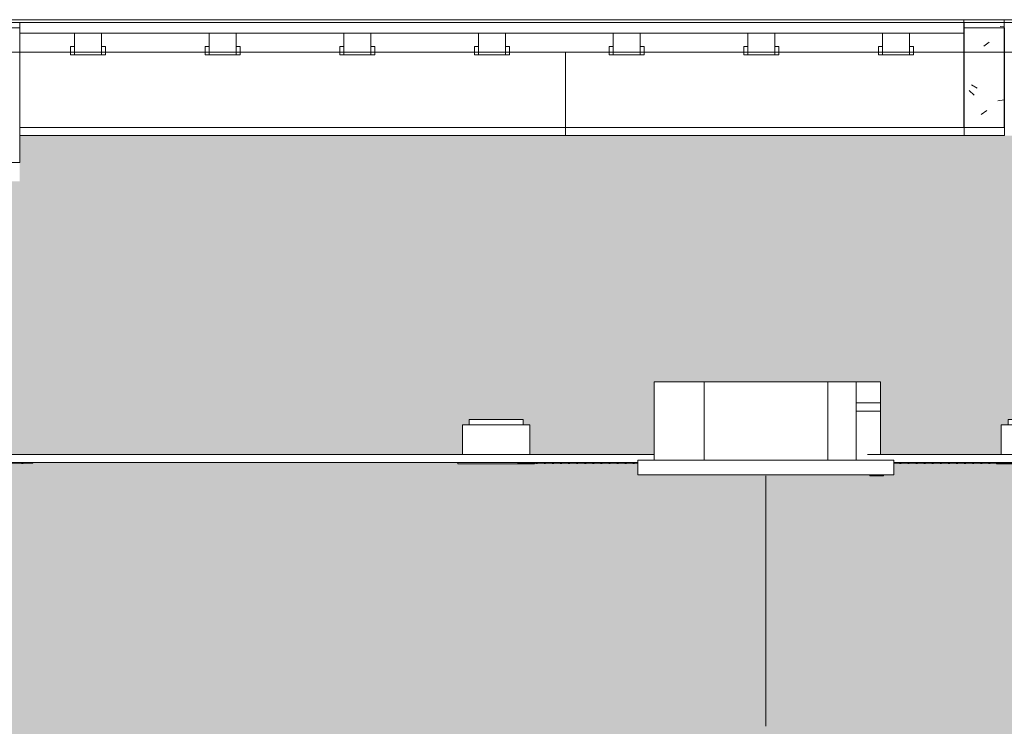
# Model space of a CAD drawing. Header units: metres. Extents: x 3.7 to 90.5, y -1.7 to 14.3.
# Tile 11 of 256: x 11.9 to 15.5, y 3.4 to 6. Entities that reach past the tile are written whole.
import ezdxf

# ---------------------------------------------------------------- set-up
doc = ezdxf.new("R2010")
doc.units = ezdxf.units.M
for name, color, linetype, lineweight in [('A-CLNG', 7, 'Continuous', 18), ('A-FLOR', 7, 'Continuous', 18), ('A-FLOR-MCUT', 7, 'Continuous', 18), ('A-GENM', 7, 'Continuous', 18), ('A-WALL-PATT', 7, 'Continuous', 18), ('E-LITE-EQPM', 7, 'Continuous', 18), ('M-EQPM', 7, 'Continuous', 18), ('S-BEAM', 7, 'Continuous', 18)]:
    doc.layers.add(name, color=color, linetype=linetype, lineweight=lineweight)
doc.layers.add('M-EQPM-IDEN', color=1, linetype='Continuous', lineweight=9, true_color=0xff0000)

# ---------------------------------------------------------------- blocks, each defined once
blk = doc.blocks.new('Led_Stripe_11805 - Led_Stripe_11805-8215814-Corte 1')
at = {"layer": 'A-GENM'}
for p, q in [((13.739, 4.3963), (13.739, 4.3943)), ((14.1848, 4.3943), (13.739, 4.3943)), ((13.774, 4.3933), (13.774, 4.3943)), ((13.784, 4.3933), (13.774, 4.3933)), ((13.776, 4.3933), (13.776, 4.3928)), ((13.776, 4.3928), (13.782, 4.3928)), ((13.776, 4.3928), (13.782, 4.3928)), ((13.782, 4.3928), (13.782, 4.3933)), ((13.784, 4.3943), (13.784, 4.3933)), ((13.804, 4.3933), (13.804, 4.3943)), ((13.814, 4.3933), (13.804, 4.3933)), ((13.806, 4.3933), (13.806, 4.3928)), ((13.806, 4.3928), (13.812, 4.3928)), ((13.806, 4.3928), (13.812, 4.3928)), ((13.812, 4.3928), (13.812, 4.3933)), ((13.814, 4.3943), (13.814, 4.3933)), ((13.834, 4.3933), (13.834, 4.3943)), ((13.844, 4.3933), (13.834, 4.3933)), ((13.836, 4.3933), (13.836, 4.3928)), ((13.836, 4.3928), (13.842, 4.3928)), ((13.836, 4.3928), (13.842, 4.3928)), ((13.842, 4.3928), (13.842, 4.3933)), ((13.844, 4.3943), (13.844, 4.3933)), ((13.864, 4.3933), (13.864, 4.3943)), ((13.874, 4.3933), (13.864, 4.3933)), ((13.866, 4.3933), (13.866, 4.3928)), ((13.866, 4.3928), (13.872, 4.3928)), ((13.866, 4.3928), (13.872, 4.3928)), ((13.872, 4.3928), (13.872, 4.3933)), ((13.874, 4.3943), (13.874, 4.3933)), ((13.894, 4.3933), (13.894, 4.3943)), ((13.904, 4.3933), (13.894, 4.3933)), ((13.896, 4.3933), (13.896, 4.3928)), ((13.896, 4.3928), (13.902, 4.3928)), ((13.896, 4.3928), (13.902, 4.3928)), ((13.902, 4.3928), (13.902, 4.3933)), ((13.904, 4.3943), (13.904, 4.3933)), ((13.924, 4.3933), (13.924, 4.3943)), ((13.934, 4.3933), (13.924, 4.3933)), ((13.926, 4.3933), (13.926, 4.3928)), ((13.926, 4.3928), (13.932, 4.3928)), ((13.926, 4.3928), (13.932, 4.3928)), ((13.932, 4.3928), (13.932, 4.3933)), ((13.934, 4.3943), (13.934, 4.3933)), ((13.954, 4.3933), (13.954, 4.3943)), ((13.964, 4.3933), (13.954, 4.3933)), ((13.956, 4.3933), (13.956, 4.3928)), ((13.956, 4.3928), (13.962, 4.3928)), ((13.956, 4.3928), (13.962, 4.3928)), ((13.962, 4.3928), (13.962, 4.3933)), ((13.964, 4.3943), (13.964, 4.3933)), ((13.984, 4.3933), (13.984, 4.3943)), ((13.994, 4.3933), (13.984, 4.3933)), ((13.986, 4.3933), (13.986, 4.3928)), ((13.986, 4.3928), (13.992, 4.3928)), ((13.986, 4.3928), (13.992, 4.3928)), ((13.992, 4.3928), (13.992, 4.3933)), ((13.994, 4.3943), (13.994, 4.3933)), ((14.014, 4.3933), (14.014, 4.3943)), ((14.024, 4.3933), (14.014, 4.3933)), ((14.016, 4.3933), (14.016, 4.3928)), ((14.016, 4.3928), (14.022, 4.3928)), ((14.016, 4.3928), (14.022, 4.3928)), ((14.022, 4.3928), (14.022, 4.3933)), ((14.024, 4.3943), (14.024, 4.3933)), ((14.044, 4.3933), (14.044, 4.3943)), ((14.054, 4.3933), (14.044, 4.3933)), ((14.046, 4.3933), (14.046, 4.3928)), ((14.046, 4.3928), (14.052, 4.3928)), ((14.046, 4.3928), (14.052, 4.3928)), ((14.052, 4.3928), (14.052, 4.3933)), ((14.054, 4.3943), (14.054, 4.3933)), ((14.074, 4.3933), (14.074, 4.3943)), ((14.084, 4.3933), (14.074, 4.3933)), ((14.076, 4.3933), (14.076, 4.3928)), ((14.076, 4.3928), (14.082, 4.3928)), ((14.076, 4.3928), (14.082, 4.3928)), ((14.082, 4.3928), (14.082, 4.3933)), ((14.084, 4.3943), (14.084, 4.3933)), ((14.104, 4.3933), (14.104, 4.3943)), ((14.114, 4.3933), (14.104, 4.3933)), ((14.106, 4.3933), (14.106, 4.3928)), ((14.106, 4.3928), (14.112, 4.3928)), ((14.106, 4.3928), (14.112, 4.3928)), ((14.112, 4.3928), (14.112, 4.3933)), ((14.114, 4.3943), (14.114, 4.3933)), ((14.134, 4.3933), (14.134, 4.3943)), ((14.144, 4.3933), (14.134, 4.3933)), ((14.136, 4.3933), (14.136, 4.3928)), ((14.136, 4.3928), (14.142, 4.3928)), ((14.136, 4.3928), (14.142, 4.3928)), ((14.142, 4.3928), (14.142, 4.3933)), ((14.144, 4.3943), (14.144, 4.3933)), ((14.164, 4.3933), (14.164, 4.3943)), ((14.174, 4.3933), (14.164, 4.3933)), ((14.166, 4.3933), (14.166, 4.3928)), ((14.166, 4.3928), (14.172, 4.3928)), ((14.166, 4.3928), (14.172, 4.3928)), ((14.172, 4.3928), (14.172, 4.3933)), ((14.174, 4.3943), (14.174, 4.3933)), ((18.739, 4.3943), (15.1348, 4.3943)), ((15.154, 4.3933), (15.154, 4.3943)), ((15.164, 4.3933), (15.154, 4.3933)), ((15.156, 4.3933), (15.156, 4.3928)), ((15.156, 4.3928), (15.162, 4.3928)), ((15.156, 4.3928), (15.162, 4.3928)), ((15.162, 4.3928), (15.162, 4.3933)), ((15.164, 4.3943), (15.164, 4.3933)), ((15.184, 4.3933), (15.184, 4.3943)), ((15.194, 4.3933), (15.184, 4.3933)), ((15.186, 4.3933), (15.186, 4.3928)), ((15.186, 4.3928), (15.192, 4.3928)), ((15.186, 4.3928), (15.192, 4.3928)), ((15.192, 4.3928), (15.192, 4.3933)), ((15.194, 4.3943), (15.194, 4.3933)), ((15.214, 4.3933), (15.214, 4.3943)), ((15.224, 4.3933), (15.214, 4.3933)), ((15.216, 4.3933), (15.216, 4.3928)), ((15.216, 4.3928), (15.222, 4.3928)), ((15.216, 4.3928), (15.222, 4.3928)), ((15.222, 4.3928), (15.222, 4.3933)), ((15.224, 4.3943), (15.224, 4.3933)), ((15.244, 4.3933), (15.244, 4.3943)), ((15.254, 4.3933), (15.244, 4.3933)), ((15.246, 4.3933), (15.246, 4.3928)), ((15.246, 4.3928), (15.252, 4.3928)), ((15.246, 4.3928), (15.252, 4.3928)), ((15.252, 4.3928), (15.252, 4.3933)), ((15.254, 4.3943), (15.254, 4.3933)), ((15.274, 4.3933), (15.274, 4.3943)), ((15.284, 4.3933), (15.274, 4.3933)), ((15.276, 4.3933), (15.276, 4.3928)), ((15.276, 4.3928), (15.282, 4.3928)), ((15.276, 4.3928), (15.282, 4.3928)), ((15.282, 4.3928), (15.282, 4.3933)), ((15.284, 4.3943), (15.284, 4.3933)), ((15.304, 4.3933), (15.304, 4.3943)), ((15.314, 4.3933), (15.304, 4.3933)), ((15.306, 4.3933), (15.306, 4.3928)), ((15.306, 4.3928), (15.312, 4.3928)), ((15.306, 4.3928), (15.312, 4.3928)), ((15.312, 4.3928), (15.312, 4.3933)), ((15.314, 4.3943), (15.314, 4.3933)), ((15.334, 4.3933), (15.334, 4.3943)), ((15.344, 4.3933), (15.334, 4.3933)), ((15.336, 4.3933), (15.336, 4.3928)), ((15.336, 4.3928), (15.342, 4.3928)), ((15.336, 4.3928), (15.342, 4.3928)), ((15.342, 4.3928), (15.342, 4.3933)), ((15.344, 4.3943), (15.344, 4.3933)), ((15.364, 4.3933), (15.364, 4.3943)), ((15.374, 4.3933), (15.364, 4.3933)), ((15.366, 4.3933), (15.366, 4.3928)), ((15.366, 4.3928), (15.372, 4.3928)), ((15.366, 4.3928), (15.372, 4.3928)), ((15.372, 4.3928), (15.372, 4.3933)), ((15.374, 4.3943), (15.374, 4.3933)), ((15.394, 4.3933), (15.394, 4.3943)), ((15.404, 4.3933), (15.394, 4.3933)), ((15.396, 4.3933), (15.396, 4.3928)), ((15.396, 4.3928), (15.402, 4.3928)), ((15.396, 4.3928), (15.402, 4.3928)), ((15.402, 4.3928), (15.402, 4.3933)), ((15.404, 4.3943), (15.404, 4.3933)), ((15.424, 4.3933), (15.424, 4.3943)), ((15.434, 4.3933), (15.424, 4.3933)), ((15.426, 4.3933), (15.426, 4.3928)), ((15.426, 4.3928), (15.432, 4.3928)), ((15.426, 4.3928), (15.432, 4.3928)), ((15.432, 4.3928), (15.432, 4.3933)), ((15.434, 4.3943), (15.434, 4.3933)), ((15.454, 4.3933), (15.454, 4.3943)), ((15.464, 4.3933), (15.454, 4.3933)), ((15.456, 4.3933), (15.456, 4.3928)), ((15.456, 4.3928), (15.462, 4.3928)), ((15.456, 4.3928), (15.462, 4.3928)), ((15.462, 4.3928), (15.462, 4.3933)), ((15.464, 4.3943), (15.464, 4.3933)), ((15.484, 4.3933), (15.484, 4.3943)), ((15.494, 4.3933), (15.484, 4.3933)), ((15.486, 4.3933), (15.486, 4.3928)), ((15.486, 4.3928), (15.492, 4.3928)), ((15.486, 4.3928), (15.492, 4.3928)), ((15.492, 4.3928), (15.492, 4.3933)), ((15.494, 4.3943), (15.494, 4.3933)), ((15.514, 4.3933), (15.514, 4.3943)), ((15.524, 4.3933), (15.514, 4.3933)), ((15.516, 4.3933), (15.516, 4.3928)), ((15.516, 4.3928), (15.522, 4.3928)), ((15.516, 4.3928), (15.522, 4.3928)), ((15.522, 4.3928), (15.522, 4.3933)), ((15.524, 4.3943), (15.524, 4.3933)), ((15.544, 4.3933), (15.544, 4.3943)), ((15.554, 4.3933), (15.544, 4.3933))]:
    blk.add_line(p, q, dxfattribs=at)
blk = doc.blocks.new('Light_-_LED_Recessed_fixture_-_Double_19510 - Light_-_LED_Recessed_fixture_-_Double_19510-V31-Corte 1')
at = {"layer": 'E-LITE-EQPM'}
for p, q in [((15.5335, 4.5363), (15.7835, 4.5363)), ((15.5335, 4.5363), (15.5335, 4.4263)), ((15.5585, 4.5563), (15.7585, 4.5563)), ((15.5585, 4.5563), (15.5585, 4.5363)), ((15.7585, 4.5363), (15.7585, 4.5563)), ((15.7835, 4.4263), (15.7835, 4.5363)), ((15.516, 4.3913), (15.516, 4.3933)), ((15.801, 4.3913), (15.516, 4.3913)), ((15.801, 4.3943), (15.801, 4.3913))]:
    blk.add_line(p, q, dxfattribs=at)
blk = doc.blocks.new('Light_-_LED_Recessed_fixture_-_Double_19510 - Light_-_LED_Recessed_fixture_-_Double_19510-V32-Corte 1')
at = {"layer": 'E-LITE-EQPM'}
for p, q in [((13.5335, 4.5363), (13.7835, 4.5363)), ((13.5335, 4.5363), (13.5335, 4.4263)), ((13.5585, 4.5563), (13.7585, 4.5563)), ((13.5585, 4.5563), (13.5585, 4.5363)), ((13.7585, 4.5363), (13.7585, 4.5563)), ((13.7835, 4.4263), (13.7835, 4.5363)), ((13.516, 4.3913), (13.516, 4.3963)), ((13.801, 4.3913), (13.516, 4.3913)), ((13.801, 4.3943), (13.801, 4.3913))]:
    blk.add_line(p, q, dxfattribs=at)
blk = doc.blocks.new('Led_Stripe_11805 - Led_Stripe_11805-V34-Corte 1')
at = {"layer": 'A-GENM'}
for p, q in [((11.939, 4.3943), (9.0184, 4.3943)), ((11.894, 4.3933), (11.894, 4.3943)), ((11.904, 4.3933), (11.894, 4.3933)), ((11.896, 4.3933), (11.896, 4.3928)), ((11.896, 4.3928), (11.902, 4.3928)), ((11.896, 4.3928), (11.902, 4.3928)), ((11.902, 4.3928), (11.902, 4.3933)), ((11.904, 4.3943), (11.904, 4.3933)), ((11.939, 4.3943), (11.939, 4.3963))]:
    blk.add_line(p, q, dxfattribs=at)
blk = doc.blocks.new('4 GRE - ESCOLA DE CINEMA E AUDIOVISUAL CINE REX R07_rvt-1-Corte 1')
at = {"layer": 'A-WALL-PATT', "true_color": 0xff8000}
h = blk.add_hatch(color=30, dxfattribs=at)
h.paths.add_polyline_path([(10.929, 2.7), (19.3185, 2.7), (19.3185, 4.3963), (18.739, 4.3963), (18.739, 4.3943), (18.704, 4.3943), (18.704, 4.3933), (18.694, 4.3933), (18.694, 4.3943), (18.674, 4.3943), (18.674, 4.3933), (18.664, 4.3933), (18.664, 4.3943), (18.644, 4.3943), (18.644, 4.3933), (18.634, 4.3933), (18.634, 4.3943), (18.614, 4.3943), (18.614, 4.3933), (18.604, 4.3933), (18.604, 4.3943), (18.584, 4.3943), (18.584, 4.3933), (18.574, 4.3933), (18.574, 4.3943), (18.554, 4.3943), (18.554, 4.3933), (18.544, 4.3933), (18.544, 4.3943), (18.524, 4.3943), (18.524, 4.3933), (18.514, 4.3933), (18.514, 4.3943), (18.494, 4.3943), (18.494, 4.3933), (18.484, 4.3933), (18.484, 4.3943), (18.464, 4.3943), (18.464, 4.3933), (18.454, 4.3933), (18.454, 4.3943), (18.434, 4.3943), (18.434, 4.3933), (18.424, 4.3933), (18.424, 4.3943), (18.404, 4.3943), (18.404, 4.3933), (18.394, 4.3933), (18.394, 4.3943), (18.374, 4.3943), (18.374, 4.3933), (18.364, 4.3933), (18.364, 4.3943), (18.344, 4.3943), (18.344, 4.3933), (18.334, 4.3933), (18.334, 4.3943), (18.314, 4.3943), (18.314, 4.3933), (18.304, 4.3933), (18.304, 4.3943), (18.284, 4.3943), (18.284, 4.3933), (18.274, 4.3933), (18.274, 4.3943), (18.254, 4.3943), (18.254, 4.3933), (18.244, 4.3933), (18.244, 4.3943), (18.224, 4.3943), (18.224, 4.3933), (18.214, 4.3933), (18.214, 4.3943), (18.194, 4.3943), (18.194, 4.3933), (18.184, 4.3933), (18.184, 4.3943), (18.164, 4.3943), (18.164, 4.3933), (18.154, 4.3933), (18.154, 4.3943), (18.134, 4.3943), (18.134, 4.3933), (18.124, 4.3933), (18.124, 4.3943), (18.104, 4.3943), (18.104, 4.3933), (18.094, 4.3933), (18.094, 4.3943), (18.074, 4.3943), (18.074, 4.3933), (18.064, 4.3933), (18.064, 4.3943), (18.044, 4.3943), (18.044, 4.3933), (18.034, 4.3933), (18.034, 4.3943), (18.014, 4.3943), (18.014, 4.3933), (18.004, 4.3933), (18.004, 4.3943), (17.984, 4.3943), (17.984, 4.3933), (17.974, 4.3933), (17.974, 4.3943), (17.954, 4.3943), (17.954, 4.3933), (17.944, 4.3933), (17.944, 4.3943), (17.924, 4.3943), (17.924, 4.3933), (17.914, 4.3933), (17.914, 4.3943), (17.894, 4.3943), (17.894, 4.3933), (17.884, 4.3933), (17.884, 4.3943), (17.864, 4.3943), (17.864, 4.3933), (17.854, 4.3933), (17.854, 4.3943), (17.834, 4.3943), (17.834, 4.3933), (17.824, 4.3933), (17.824, 4.3943), (17.804, 4.3943), (17.804, 4.3933), (17.801, 4.3933), (17.801, 4.3913), (17.516, 4.3913), (17.516, 4.3943), (17.504, 4.3943), (17.504, 4.3933), (17.494, 4.3933), (17.494, 4.3943), (17.474, 4.3943), (17.474, 4.3933), (17.464, 4.3933), (17.464, 4.3943), (17.444, 4.3943), (17.444, 4.3933), (17.434, 4.3933), (17.434, 4.3943), (17.414, 4.3943), (17.414, 4.3933), (17.404, 4.3933), (17.404, 4.3943), (17.384, 4.3943), (17.384, 4.3933), (17.374, 4.3933), (17.374, 4.3943), (17.354, 4.3943), (17.354, 4.3933), (17.344, 4.3933), (17.344, 4.3943), (17.324, 4.3943), (17.324, 4.3933), (17.314, 4.3933), (17.314, 4.3943), (17.294, 4.3943), (17.294, 4.3933), (17.284, 4.3933), (17.284, 4.3943), (17.264, 4.3943), (17.264, 4.3933), (17.254, 4.3933), (17.254, 4.3943), (17.234, 4.3943), (17.234, 4.3933), (17.224, 4.3933), (17.224, 4.3943), (17.204, 4.3943), (17.204, 4.3933), (17.194, 4.3933), (17.194, 4.3943), (17.174, 4.3943), (17.174, 4.3933), (17.164, 4.3933), (17.164, 4.3943), (17.144, 4.3943), (17.144, 4.3933), (17.134, 4.3933), (17.134, 4.3943), (17.114, 4.3943), (17.114, 4.3933), (17.104, 4.3933), (17.104, 4.3943), (17.084, 4.3943), (17.084, 4.3933), (17.074, 4.3933), (17.074, 4.3943), (17.054, 4.3943), (17.054, 4.3933), (17.044, 4.3933), (17.044, 4.3943), (17.024, 4.3943), (17.024, 4.3933), (17.014, 4.3933), (17.014, 4.3943), (16.994, 4.3943), (16.994, 4.3933), (16.984, 4.3933), (16.984, 4.3943), (16.964, 4.3943), (16.964, 4.3933), (16.954, 4.3933), (16.954, 4.3943), (16.934, 4.3943), (16.934, 4.3933), (16.924, 4.3933), (16.924, 4.3943), (16.904, 4.3943), (16.904, 4.3933), (16.894, 4.3933), (16.894, 4.3943), (16.874, 4.3943), (16.874, 4.3933), (16.864, 4.3933), (16.864, 4.3943), (16.844, 4.3943), (16.844, 4.3933), (16.834, 4.3933), (16.834, 4.3943), (16.814, 4.3943), (16.814, 4.3933), (16.804, 4.3933), (16.804, 4.3943), (16.784, 4.3943), (16.784, 4.3933), (16.774, 4.3933), (16.774, 4.3943), (16.754, 4.3943), (16.754, 4.3933), (16.744, 4.3933), (16.744, 4.3943), (16.724, 4.3943), (16.724, 4.3933), (16.714, 4.3933), (16.714, 4.3943), (16.694, 4.3943), (16.694, 4.3933), (16.684, 4.3933), (16.684, 4.3943), (16.664, 4.3943), (16.664, 4.3933), (16.654, 4.3933), (16.654, 4.3943), (16.634, 4.3943), (16.634, 4.3933), (16.624, 4.3933), (16.624, 4.3943), (16.604, 4.3943), (16.604, 4.3933), (16.594, 4.3933), (16.594, 4.3943), (16.574, 4.3943), (16.574, 4.3933), (16.564, 4.3933), (16.564, 4.3943), (16.544, 4.3943), (16.544, 4.3933), (16.534, 4.3933), (16.534, 4.3943), (16.514, 4.3943), (16.514, 4.3933), (16.504, 4.3933), (16.504, 4.3943), (16.484, 4.3943), (16.484, 4.3933), (16.474, 4.3933), (16.474, 4.3943), (16.454, 4.3943), (16.454, 4.3933), (16.444, 4.3933), (16.444, 4.3943), (16.424, 4.3943), (16.424, 4.3933), (16.414, 4.3933), (16.414, 4.3943), (16.394, 4.3943), (16.394, 4.3933), (16.384, 4.3933), (16.384, 4.3943), (16.364, 4.3943), (16.364, 4.3933), (16.354, 4.3933), (16.354, 4.3943), (16.334, 4.3943), (16.334, 4.3933), (16.324, 4.3933), (16.324, 4.3943), (16.304, 4.3943), (16.304, 4.3933), (16.294, 4.3933), (16.294, 4.3943), (16.274, 4.3943), (16.274, 4.3933), (16.264, 4.3933), (16.264, 4.3943), (16.244, 4.3943), (16.244, 4.3933), (16.234, 4.3933), (16.234, 4.3943), (16.214, 4.3943), (16.214, 4.3933), (16.204, 4.3933), (16.204, 4.3943), (16.184, 4.3943), (16.184, 4.3933), (16.174, 4.3933), (16.174, 4.3943), (16.154, 4.3943), (16.154, 4.3933), (16.144, 4.3933), (16.144, 4.3943), (16.124, 4.3943), (16.124, 4.3933), (16.114, 4.3933), (16.114, 4.3943), (16.094, 4.3943), (16.094, 4.3933), (16.084, 4.3933), (16.084, 4.3943), (16.064, 4.3943), (16.064, 4.3933), (16.054, 4.3933), (16.054, 4.3943), (16.034, 4.3943), (16.034, 4.3933), (16.024, 4.3933), (16.024, 4.3943), (16.004, 4.3943), (16.004, 4.3933), (15.994, 4.3933), (15.994, 4.3943), (15.974, 4.3943), (15.974, 4.3933), (15.964, 4.3933), (15.964, 4.3943), (15.944, 4.3943), (15.944, 4.3933), (15.934, 4.3933), (15.934, 4.3943), (15.914, 4.3943), (15.914, 4.3933), (15.904, 4.3933), (15.904, 4.3943), (15.884, 4.3943), (15.884, 4.3933), (15.874, 4.3933), (15.874, 4.3943), (15.854, 4.3943), (15.854, 4.3933), (15.844, 4.3933), (15.844, 4.3943), (15.824, 4.3943), (15.824, 4.3933), (15.814, 4.3933), (15.814, 4.3943), (15.801, 4.3943), (15.801, 4.3913), (15.516, 4.3913), (15.516, 4.3933), (15.514, 4.3933), (15.514, 4.3943), (15.494, 4.3943), (15.494, 4.3933), (15.484, 4.3933), (15.484, 4.3943), (15.464, 4.3943), (15.464, 4.3933), (15.454, 4.3933), (15.454, 4.3943), (15.434, 4.3943), (15.434, 4.3933), (15.424, 4.3933), (15.424, 4.3943), (15.404, 4.3943), (15.404, 4.3933), (15.394, 4.3933), (15.394, 4.3943), (15.374, 4.3943), (15.374, 4.3933), (15.364, 4.3933), (15.364, 4.3943), (15.344, 4.3943), (15.344, 4.3933), (15.334, 4.3933), (15.334, 4.3943), (15.314, 4.3943), (15.314, 4.3933), (15.304, 4.3933), (15.304, 4.3943), (15.284, 4.3943), (15.284, 4.3933), (15.274, 4.3933), (15.274, 4.3943), (15.254, 4.3943), (15.254, 4.3933), (15.244, 4.3933), (15.244, 4.3943), (15.224, 4.3943), (15.224, 4.3933), (15.214, 4.3933), (15.214, 4.3943), (15.194, 4.3943), (15.194, 4.3933), (15.184, 4.3933), (15.184, 4.3943), (15.164, 4.3943), (15.164, 4.3933), (15.154, 4.3933), (15.154, 4.3943), (15.1348, 4.3943), (15.1348, 4.35), (15.0948, 4.35), (15.0948, 4.347), (15.0465, 4.347), (15.0465, 4.35), (14.1848, 4.35), (14.1848, 4.3943), (14.174, 4.3943), (14.174, 4.3933), (14.164, 4.3933), (14.164, 4.3943), (14.144, 4.3943), (14.144, 4.3933), (14.134, 4.3933), (14.134, 4.3943), (14.114, 4.3943), (14.114, 4.3933), (14.104, 4.3933), (14.104, 4.3943), (14.084, 4.3943), (14.084, 4.3933), (14.074, 4.3933), (14.074, 4.3943), (14.054, 4.3943), (14.054, 4.3933), (14.044, 4.3933), (14.044, 4.3943), (14.024, 4.3943), (14.024, 4.3933), (14.014, 4.3933), (14.014, 4.3943), (13.994, 4.3943), (13.994, 4.3933), (13.984, 4.3933), (13.984, 4.3943), (13.964, 4.3943), (13.964, 4.3933), (13.954, 4.3933), (13.954, 4.3943), (13.934, 4.3943), (13.934, 4.3933), (13.924, 4.3933), (13.924, 4.3943), (13.904, 4.3943), (13.904, 4.3933), (13.894, 4.3933), (13.894, 4.3943), (13.874, 4.3943), (13.874, 4.3933), (13.864, 4.3933), (13.864, 4.3943), (13.844, 4.3943), (13.844, 4.3933), (13.834, 4.3933), (13.834, 4.3943), (13.814, 4.3943), (13.814, 4.3933), (13.804, 4.3933), (13.804, 4.3943), (13.801, 4.3943), (13.801, 4.3913), (13.516, 4.3913), (13.516, 4.3963), (11.939, 4.3963), (11.939, 4.3943), (11.904, 4.3943), (11.904, 4.3933), (11.894, 4.3933), (11.894, 4.3943), (11.874, 4.3943), (11.874, 4.3933), (11.864, 4.3933), (11.864, 4.3943), (11.844, 4.3943), (11.844, 4.3933), (11.834, 4.3933), (11.834, 4.3943), (11.814, 4.3943), (11.814, 4.3933), (11.804, 4.3933), (11.804, 4.3943), (11.801, 4.3943), (11.801, 4.3913), (11.516, 4.3913), (11.516, 4.3943), (11.514, 4.3943), (11.514, 4.3933), (11.504, 4.3933), (11.504, 4.3943), (11.484, 4.3943), (11.484, 4.3933), (11.474, 4.3933), (11.474, 4.3943), (11.454, 4.3943), (11.454, 4.3933), (11.444, 4.3933), (11.444, 4.3943), (11.424, 4.3943), (11.424, 4.3933), (11.414, 4.3933), (11.414, 4.3943), (11.394, 4.3943), (11.394, 4.3933), (11.384, 4.3933), (11.384, 4.3943), (11.364, 4.3943), (11.364, 4.3933), (11.354, 4.3933), (11.354, 4.3943), (11.334, 4.3943), (11.334, 4.3933), (11.324, 4.3933), (11.324, 4.3943), (11.304, 4.3943), (11.304, 4.3933), (11.294, 4.3933), (11.294, 4.3943), (11.274, 4.3943), (11.274, 4.3933), (11.264, 4.3933), (11.264, 4.3943), (11.244, 4.3943), (11.244, 4.3933), (11.234, 4.3933), (11.234, 4.3943), (11.214, 4.3943), (11.214, 4.3933), (11.204, 4.3933), (11.204, 4.3943), (11.184, 4.3943), (11.184, 4.3933), (11.174, 4.3933), (11.174, 4.3943), (11.154, 4.3943), (11.154, 4.3933), (11.144, 4.3933), (11.144, 4.3943), (11.124, 4.3943), (11.124, 4.3933), (11.114, 4.3933), (11.114, 4.3943), (11.094, 4.3943), (11.094, 4.3933), (11.084, 4.3933), (11.084, 4.3943), (11.064, 4.3943), (11.064, 4.3933), (11.054, 4.3933), (11.054, 4.3943), (11.034, 4.3943), (11.034, 4.3933), (11.024, 4.3933), (11.024, 4.3943), (11.004, 4.3943), (11.004, 4.3933), (10.994, 4.3933), (10.994, 4.3943), (10.974, 4.3943), (10.974, 4.3933), (10.964, 4.3933), (10.964, 4.3943), (10.944, 4.3943), (10.944, 4.3933), (10.934, 4.3933), (10.934, 4.3943), (10.929, 4.3943), (10.929, 2.7681)])
h.paths.add_polyline_path([(17.3292, 4.4263), (17.5335, 4.4263), (17.5335, 4.5363), (17.5585, 4.5363), (17.5585, 4.5563), (17.7585, 4.5563), (17.7585, 4.5363), (17.7835, 4.5363), (17.7835, 4.4263), (19.3185, 4.4263), (19.3185, 5.91), (19.0598, 5.91), (19.0598, 5.58), (18.9098, 5.58), (18.9098, 5.61), (11.8903, 5.61), (11.8903, 5.51), (11.889, 5.51), (11.889, 5.44), (11.739, 5.44), (11.739, 5.61), (10.929, 5.61), (10.929, 5.11), (11.7198, 5.11), (11.7198, 4.91), (10.929, 4.91), (10.929, 4.4263), (11.5335, 4.4263), (11.5335, 4.5363), (11.5585, 4.5363), (11.5585, 4.5563), (11.7585, 4.5563), (11.7585, 4.5363), (11.7835, 4.5363), (11.7835, 4.4263), (13.5335, 4.4263), (13.5335, 4.5363), (13.5585, 4.5363), (13.5585, 4.5563), (13.7585, 4.5563), (13.7585, 4.5363), (13.7835, 4.5363), (13.7835, 4.4263), (14.2448, 4.4263), (14.2448, 4.696), (15.0848, 4.696), (15.0848, 4.4263), (15.5335, 4.4263), (15.5335, 4.5363), (15.5585, 4.5363), (15.5585, 4.5563), (15.7585, 4.5563), (15.7585, 4.5363), (15.7835, 4.5363), (15.7835, 4.4263), (16.7382, 4.4263)])
at = {"layer": 'S-BEAM'}
h = blk.add_hatch(dxfattribs=at)
h.set_pattern_fill('FP_1', color=256, style=0, pattern_type=2)
h.set_pattern_definition([(50, (22.355, 98.755), (0.5465545, -0.047815), [0.05715, -0.62865]), (355, (22.355, 98.755), (-0.1057276, 0.573166), [0.04572, -0.50292]), (100.451, (22.401, 98.751), (0.4408277, 0.525349), [0.04857, -0.53427]), (46.184, (22.355, 98.907), (0.8132374, -0.126129), [0.08572, -0.94297]), (96.636, (22.423, 98.897), (0.712212, 0.742287), [0.07286, -0.80141]), (351.184, (22.355, 98.907), (0.712217, 0.742274), [0.06858, -0.75438]), (21, (22.431, 98.869), (0.4548461, -0.306795), [0.05715, -0.62865]), (326, (22.431, 98.869), (0.185405, 0.55256), [0.04572, -0.50292]), (71.451, (22.469, 98.844), (0.640251, 0.2457632), [0.04857, -0.53427]), (37.5, (22.355, 98.755), (0.00926095, 0.2536672), [0.02515, -0.47168, 0.02515, -0.48539, -0.50482]), (37.5, (22.355, 98.755), (0.00926095, 0.2536672), [-1.007, 0.02515, -0.47968]), (7.5, (22.355, 98.755), (0.2004558, 0.30054595), [0.02515, -0.26594, 0.02515, -0.46025, -0.1924]), (7.5, (22.355, 98.755), (0.2004558, 0.30054595), [-0.77648, 0.02515, -0.16726]), (327.5, (22.185, 98.755), (0.40676816, -0.0171882), [0.02515, -0.16535, 0.02515, -0.56921, -0.78867]), (327.5, (22.185, 98.755), (0.40676816, -0.0171882), [-0.78486, 0.02515, -0.76352]), (317.5, (22.109, 98.755), (0.4443832, 0.0762794), [0.02515, -0.2225, 0.02515, -0.36957, -0.56007]), (317.5, (22.109, 98.755), (0.4443832, 0.0762794), [-0.64237, 0.02515, -0.53492])])
h.paths.add_polyline_path([(15.394, 5.64), (15.544, 5.64), (15.544, 6.04), (15.394, 6.04), (15.394, 5.8622)])
at = {"layer": 'A-CLNG'}
for p, q in [((14.2448, 4.4263), (8.8784, 4.4263)), ((19.3185, 4.4263), (15.0373, 4.4263)), ((9.0184, 4.3963), (14.1848, 4.3963)), ((15.1348, 4.3963), (19.3185, 4.3963))]:
    blk.add_line(p, q, dxfattribs=at)
at = {"layer": 'A-FLOR'}
for p, q in [((19.0585, 6.04), (5.5173, 6.04)), ((5.5173, 5.92), (19.0585, 5.92))]:
    blk.add_line(p, q, dxfattribs=at)
at = {"layer": 'A-FLOR-MCUT'}
blk.add_line((19.0585, 6.03), (5.5173, 6.03), dxfattribs=at)
at = {"layer": 'S-BEAM'}
for p, q in [((15.544, 6.04), (15.394, 6.04)), ((15.394, 6.04), (15.394, 5.64)), ((15.544, 5.64), (15.544, 6.04)), ((15.394, 5.64), (11.8903, 5.64)), ((15.394, 5.64), (15.544, 5.64))]:
    blk.add_line(p, q, dxfattribs=at)
at = {"layer": 'A-GENM', "lineweight": 18}
for name in ['Led_Stripe_11805 - Led_Stripe_11805-V34-Corte 1', 'Led_Stripe_11805 - Led_Stripe_11805-8215814-Corte 1']:
    blk.add_blockref(name, (0, 0), dxfattribs=at)
at = {"layer": 'E-LITE-EQPM', "lineweight": 18}
for name in ['Light_-_LED_Recessed_fixture_-_Double_19510 - Light_-_LED_Recessed_fixture_-_Double_19510-V32-Corte 1', 'Light_-_LED_Recessed_fixture_-_Double_19510 - Light_-_LED_Recessed_fixture_-_Double_19510-V31-Corte 1']:
    blk.add_blockref(name, (0, 0), dxfattribs=at)
blk = doc.blocks.new('Family - V204-299518-Corte 1')
at = {"layer": 'S-BEAM'}
for p, q in [((13.9153, 5.61), (13.9153, 5.92)), ((11.8903, 5.61), (13.9153, 5.61))]:
    blk.add_line(p, q, dxfattribs=at)
blk = doc.blocks.new('Family - V204-299520-Corte 1')
at = {"layer": 'S-BEAM'}
for p, q in [((13.9153, 5.92), (13.9153, 5.61)), ((13.9153, 5.61), (15.3953, 5.61))]:
    blk.add_line(p, q, dxfattribs=at)
blk = doc.blocks.new('Family - V241-299664-Corte 1')
at = {"layer": 'S-BEAM'}
for p, q in [((11.8903, 6.01), (11.7403, 6.01)), ((11.7403, 6.01), (11.7403, 5.51)), ((11.8903, 5.51), (11.8903, 6.01)), ((11.7403, 5.51), (11.8903, 5.51))]:
    blk.add_line(p, q, dxfattribs=at)
blk = doc.blocks.new('Family - L210-299752-Corte 1')
at = {"layer": 'A-FLOR'}
for p, q in [((15.3953, 6.03), (11.8903, 6.03)), ((11.8903, 6.03), (11.8903, 5.99)), ((15.3953, 5.99), (15.3953, 6.03)), ((11.8903, 5.99), (15.3953, 5.99)), ((12.1928, 5.99), (12.0928, 5.99)), ((12.0928, 5.99), (12.0928, 5.9382)), ((12.1928, 5.9618), (12.1928, 5.99)), ((12.1928, 5.91), (12.1928, 5.9618)), ((12.6928, 5.99), (12.5928, 5.99)), ((12.5928, 5.99), (12.5928, 5.9382)), ((12.6928, 5.9618), (12.6928, 5.99)), ((12.6928, 5.91), (12.6928, 5.9618)), ((13.1928, 5.99), (13.0928, 5.99)), ((13.0928, 5.99), (13.0928, 5.9382)), ((13.1928, 5.9618), (13.1928, 5.99)), ((13.1928, 5.91), (13.1928, 5.9618)), ((13.6928, 5.99), (13.5928, 5.99)), ((13.5928, 5.99), (13.5928, 5.9382)), ((13.6928, 5.9618), (13.6928, 5.99)), ((13.6928, 5.91), (13.6928, 5.9618)), ((14.1928, 5.99), (14.0928, 5.99)), ((14.0928, 5.99), (14.0928, 5.9382)), ((14.1928, 5.9618), (14.1928, 5.99)), ((14.1928, 5.91), (14.1928, 5.9618)), ((14.6928, 5.99), (14.5928, 5.99)), ((14.5928, 5.99), (14.5928, 5.9382)), ((14.6928, 5.9618), (14.6928, 5.99)), ((14.6928, 5.91), (14.6928, 5.9618)), ((15.1928, 5.99), (15.0928, 5.99)), ((15.0928, 5.99), (15.0928, 5.9382)), ((15.1928, 5.9618), (15.1928, 5.99)), ((15.1928, 5.91), (15.1928, 5.9618)), ((12.0928, 5.94), (12.0778, 5.94)), ((12.0778, 5.94), (12.0778, 5.9206)), ((12.0928, 5.9294), (12.0928, 5.94)), ((12.0928, 5.9382), (12.0928, 5.91)), ((12.0928, 5.91), (12.0928, 5.9294)), ((12.2078, 5.94), (12.1928, 5.94)), ((12.1928, 5.94), (12.1928, 5.9206)), ((12.2078, 5.9294), (12.2078, 5.94)), ((12.2078, 5.91), (12.2078, 5.9294)), ((12.5928, 5.94), (12.5778, 5.94)), ((12.5778, 5.94), (12.5778, 5.9206)), ((12.5928, 5.9294), (12.5928, 5.94)), ((12.5928, 5.9382), (12.5928, 5.91)), ((12.5928, 5.91), (12.5928, 5.9294)), ((12.7078, 5.94), (12.6928, 5.94)), ((12.6928, 5.94), (12.6928, 5.9206)), ((12.7078, 5.9294), (12.7078, 5.94)), ((12.7078, 5.91), (12.7078, 5.9294)), ((13.0928, 5.94), (13.0778, 5.94)), ((13.0778, 5.94), (13.0778, 5.9206)), ((13.0928, 5.9294), (13.0928, 5.94)), ((13.0928, 5.9382), (13.0928, 5.91)), ((13.0928, 5.91), (13.0928, 5.9294)), ((13.2078, 5.94), (13.1928, 5.94)), ((13.1928, 5.94), (13.1928, 5.9206)), ((13.2078, 5.9294), (13.2078, 5.94)), ((13.2078, 5.91), (13.2078, 5.9294)), ((13.5928, 5.94), (13.5778, 5.94)), ((13.5778, 5.94), (13.5778, 5.9206)), ((13.5928, 5.9294), (13.5928, 5.94)), ((13.5928, 5.9382), (13.5928, 5.91)), ((13.5928, 5.91), (13.5928, 5.9294)), ((13.7078, 5.94), (13.6928, 5.94)), ((13.6928, 5.94), (13.6928, 5.9206)), ((13.7078, 5.9294), (13.7078, 5.94)), ((13.7078, 5.91), (13.7078, 5.9294)), ((14.0928, 5.94), (14.0778, 5.94)), ((14.0778, 5.94), (14.0778, 5.9206)), ((14.0928, 5.9294), (14.0928, 5.94)), ((14.0928, 5.9382), (14.0928, 5.91)), ((14.0928, 5.91), (14.0928, 5.9294)), ((14.2078, 5.94), (14.1928, 5.94)), ((14.1928, 5.94), (14.1928, 5.9206)), ((14.2078, 5.9294), (14.2078, 5.94)), ((14.2078, 5.91), (14.2078, 5.9294)), ((14.5928, 5.94), (14.5778, 5.94)), ((14.5778, 5.94), (14.5778, 5.9206)), ((14.5928, 5.9294), (14.5928, 5.94)), ((14.5928, 5.9382), (14.5928, 5.91)), ((14.5928, 5.91), (14.5928, 5.9294)), ((14.7078, 5.94), (14.6928, 5.94)), ((14.6928, 5.94), (14.6928, 5.9206)), ((14.7078, 5.9294), (14.7078, 5.94)), ((14.7078, 5.91), (14.7078, 5.9294)), ((15.0928, 5.94), (15.0778, 5.94)), ((15.0778, 5.94), (15.0778, 5.9206)), ((15.0928, 5.9294), (15.0928, 5.94)), ((15.0928, 5.9382), (15.0928, 5.91)), ((15.0928, 5.91), (15.0928, 5.9294)), ((15.2078, 5.94), (15.1928, 5.94)), ((15.1928, 5.94), (15.1928, 5.9206)), ((15.2078, 5.9294), (15.2078, 5.94)), ((15.2078, 5.91), (15.2078, 5.9294)), ((12.0778, 5.9206), (12.0778, 5.91)), ((12.0778, 5.91), (12.0928, 5.91)), ((12.0928, 5.91), (12.1928, 5.91)), ((12.1928, 5.9206), (12.1928, 5.91)), ((12.1928, 5.91), (12.2078, 5.91)), ((12.5778, 5.9206), (12.5778, 5.91)), ((12.5778, 5.91), (12.5928, 5.91)), ((12.5928, 5.91), (12.6928, 5.91)), ((12.6928, 5.9206), (12.6928, 5.91)), ((12.6928, 5.91), (12.7078, 5.91)), ((13.0778, 5.9206), (13.0778, 5.91)), ((13.0778, 5.91), (13.0928, 5.91)), ((13.0928, 5.91), (13.1928, 5.91)), ((13.1928, 5.9206), (13.1928, 5.91)), ((13.1928, 5.91), (13.2078, 5.91)), ((13.5778, 5.9206), (13.5778, 5.91)), ((13.5778, 5.91), (13.5928, 5.91)), ((13.5928, 5.91), (13.6928, 5.91)), ((13.6928, 5.9206), (13.6928, 5.91)), ((13.6928, 5.91), (13.7078, 5.91)), ((14.0778, 5.9206), (14.0778, 5.91)), ((14.0778, 5.91), (14.0928, 5.91)), ((14.0928, 5.91), (14.1928, 5.91)), ((14.1928, 5.9206), (14.1928, 5.91)), ((14.1928, 5.91), (14.2078, 5.91)), ((14.5778, 5.9206), (14.5778, 5.91)), ((14.5778, 5.91), (14.5928, 5.91)), ((14.5928, 5.91), (14.6928, 5.91)), ((14.6928, 5.9206), (14.6928, 5.91)), ((14.6928, 5.91), (14.7078, 5.91)), ((15.0778, 5.9206), (15.0778, 5.91)), ((15.0778, 5.91), (15.0928, 5.91)), ((15.0928, 5.91), (15.1928, 5.91)), ((15.1928, 5.9206), (15.1928, 5.91)), ((15.1928, 5.91), (15.2078, 5.91))]:
    blk.add_line(p, q, dxfattribs=at)
blk = doc.blocks.new('Family - V244-299950-Corte 1')
at = {"layer": 'S-BEAM'}
for p, q in [((15.5453, 6.01), (15.3953, 6.01)), ((15.3953, 6.01), (15.3953, 5.61)), ((15.5453, 5.61), (15.5453, 6.01)), ((15.3953, 5.61), (15.5453, 5.61))]:
    blk.add_line(p, q, dxfattribs=at)
blk = doc.blocks.new('ESTRUTURAL CINE REX _011_IFC-1-Corte 1')
at = {"layer": 'A-FLOR', "lineweight": 18}
blk.add_blockref('Family - L210-299752-Corte 1', (0, 0), dxfattribs=at)
at = {"layer": 'S-BEAM', "lineweight": 18}
for name in ['Family - V241-299664-Corte 1', 'Family - V244-299950-Corte 1', 'Family - V204-299518-Corte 1', 'Family - V204-299520-Corte 1']:
    blk.add_blockref(name, (0, 0), dxfattribs=at)
blk = doc.blocks.new('V8 K7 4V 9_0-14_0kW - MIH100Q4HN18-V38-Corte 1')
at = {"layer": 'M-EQPM', "color": 1, "true_color": 0xff0000}
for p, q in [((14.2448, 4.696), (14.4302, 4.696)), ((14.2448, 4.696), (14.2448, 4.4045)), ((14.2448, 4.696), (14.2448, 4.4045)), ((14.4302, 4.696), (14.2448, 4.696)), ((14.4302, 4.696), (14.8894, 4.696)), ((14.4302, 4.696), (14.4302, 4.4045)), ((14.4302, 4.696), (14.4302, 4.4045)), ((14.8894, 4.696), (14.4302, 4.696)), ((14.8894, 4.696), (14.9948, 4.696)), ((14.8894, 4.696), (14.8894, 4.4045)), ((14.8894, 4.696), (14.8894, 4.4045)), ((14.9948, 4.696), (14.8894, 4.696)), ((14.9948, 4.696), (15.0848, 4.696)), ((14.9948, 4.696), (14.9948, 4.6183)), ((15.0848, 4.696), (14.9948, 4.696)), ((14.9948, 4.696), (14.9948, 4.6183)), ((15.0848, 4.696), (15.0848, 4.6183)), ((15.0848, 4.696), (15.0848, 4.6183)), ((15.0848, 4.6183), (14.9948, 4.6183)), ((14.9948, 4.6183), (14.9948, 4.6023)), ((15.0848, 4.6023), (15.0848, 4.6183)), ((14.9948, 4.6023), (14.9948, 4.5863)), ((14.9948, 4.5863), (14.9948, 4.4045)), ((14.9948, 4.5863), (15.0848, 4.5863)), ((14.9948, 4.5863), (14.9948, 4.4045)), ((15.0848, 4.5863), (15.0848, 4.6023)), ((15.0848, 4.5863), (15.0848, 4.4263)), ((15.0848, 4.5863), (15.0848, 4.4263)), ((14.1848, 4.4045), (14.1848, 4.35)), ((14.2248, 4.4045), (14.1848, 4.4045)), ((14.2248, 4.4045), (15.0948, 4.4045)), ((15.1348, 4.4045), (15.0948, 4.4045)), ((15.1348, 4.35), (15.1348, 4.4045)), ((14.1848, 4.35), (14.2248, 4.35)), ((14.1848, 4.35), (15.1348, 4.35)), ((15.0948, 4.35), (14.2248, 4.35)), ((15.0457, 4.35), (15.0457, 4.347)), ((15.0948, 4.35), (15.1348, 4.35)), ((15.0957, 4.347), (15.0957, 4.35)), ((15.0457, 4.347), (15.0465, 4.347)), ((15.0457, 4.347), (15.0957, 4.347)), ((15.0948, 4.347), (15.0957, 4.347))]:
    blk.add_line(p, q, dxfattribs=at)

msp = doc.modelspace()

# ---------------------------------------------------------------- linework, layer by layer
at = {"layer": 'M-EQPM-IDEN'}
msp.add_line((14.6598, 4.347), (14.6598, 3.417), dxfattribs=at)

# ---------------------------------------------------------------- block references
at = {"lineweight": 5}
for name in ['4 GRE - ESCOLA DE CINEMA E AUDIOVISUAL CINE REX R07_rvt-1-Corte 1', 'ESTRUTURAL CINE REX _011_IFC-1-Corte 1']:
    msp.add_blockref(name, (0, 0), dxfattribs=at)
at = {"layer": 'M-EQPM', "color": 1, "true_color": 0xff0000}
msp.add_blockref('V8 K7 4V 9_0-14_0kW - MIH100Q4HN18-V38-Corte 1', (0, 0), dxfattribs=at)

doc.saveas('drawing.dxf')
